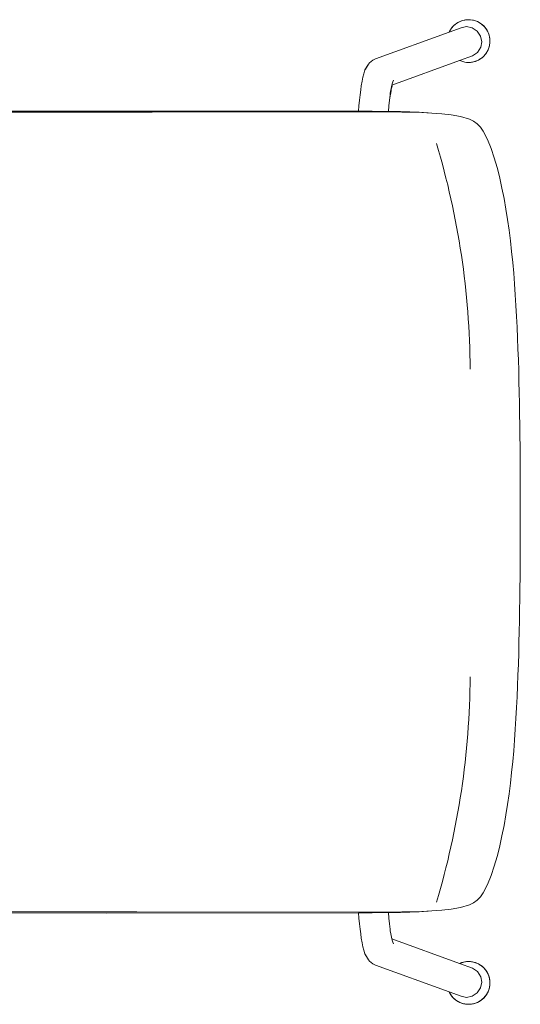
# Model space of a CAD drawing. Header units: millimetres. Extents: x 26475 to 167985, y -34926 to 83462.
# Tile 3 of 19: x 31495 to 31776, y -27856 to -27303. Entities that reach past the tile are written whole.
import ezdxf

# ---------------------------------------------------------------- set-up
doc = ezdxf.new("R2010")
doc.units = ezdxf.units.MM
doc.header["$LTSCALE"] = 400
doc.layers.get('0').update_dxf_attribs({"color": 250})
doc.layers.add('N_nábytek', color=7, linetype='Continuous', lineweight=13)

# ---------------------------------------------------------------- blocks, each defined once
blk = doc.blocks.new('zidle_jednacka')
for p, q in [((-18.34, -0.01), (-12.22, 0)), ((0, 0), (-12.22, 0)), ((0, 0), (6.11, -0.01)), ((-158.43, -5.54), (-152.41, -4.87)), ((-152.41, -4.87), (-146.37, -4.26)), ((-146.37, -4.26), (-140.32, -3.72)), ((-140.32, -3.72), (-134.26, -3.24)), ((-134.26, -3.24), (-128.19, -2.82)), ((-128.19, -2.82), (-122.11, -2.44)), ((-122.11, -2.44), (-116.03, -2.11)), ((-116.03, -2.11), (-109.94, -1.81)), ((-109.94, -1.81), (-103.84, -1.54)), ((-103.84, -1.54), (-97.74, -1.31)), ((-97.74, -1.31), (-91.64, -1.1)), ((-91.64, -1.1), (-85.54, -0.92)), ((-85.54, -0.92), (-79.43, -0.76)), ((-79.43, -0.76), (-73.33, -0.62)), ((-73.33, -0.62), (-67.22, -0.49)), ((-67.22, -0.49), (-61.11, -0.39)), ((-61.11, -0.39), (-55, -0.3)), ((-55, -0.3), (-48.89, -0.22)), ((-48.89, -0.22), (-42.78, -0.16)), ((-42.78, -0.16), (-36.67, -0.1)), ((-36.67, -0.1), (-30.56, -0.06)), ((-30.56, -0.06), (-24.45, -0.03)), ((-24.45, -0.03), (-18.34, -0.01)), ((6.11, -0.01), (12.22, -0.03)), ((12.22, -0.03), (18.33, -0.06)), ((18.33, -0.06), (24.45, -0.1)), ((24.45, -0.1), (30.56, -0.16)), ((30.56, -0.16), (36.67, -0.22)), ((36.67, -0.22), (42.78, -0.3)), ((42.78, -0.3), (48.89, -0.39)), ((48.89, -0.39), (55, -0.49)), ((55, -0.49), (61.1, -0.62)), ((61.1, -0.62), (67.21, -0.76)), ((67.21, -0.76), (73.31, -0.92)), ((73.31, -0.92), (79.42, -1.1)), ((79.42, -1.1), (85.52, -1.31)), ((85.52, -1.31), (91.62, -1.54)), ((91.62, -1.54), (97.71, -1.81)), ((97.71, -1.81), (103.8, -2.11)), ((103.8, -2.11), (109.89, -2.44)), ((109.89, -2.44), (115.97, -2.82)), ((115.97, -2.82), (122.04, -3.24)), ((122.04, -3.24), (128.1, -3.72)), ((128.1, -3.72), (134.15, -4.26)), ((134.15, -4.26), (140.19, -4.87)), ((140.19, -4.87), (146.21, -5.54)), ((-194.59, -11.75), (-188.16, -10.3)), ((-188.16, -10.3), (-182.28, -9.13)), ((-182.28, -9.13), (-176.36, -8.08)), ((-176.36, -8.08), (-170.41, -7.14)), ((-170.41, -7.14), (-164.43, -6.3)), ((-164.43, -6.3), (-158.43, -5.54)), ((146.21, -5.54), (152.21, -6.3)), ((152.21, -6.3), (158.19, -7.14)), ((158.19, -7.14), (164.14, -8.08)), ((164.14, -8.08), (170.06, -9.13)), ((170.06, -9.13), (175.94, -10.3)), ((175.94, -10.3), (182.36, -11.75)), ((-215.42, -18.38), (-210.33, -16.36)), ((-210.33, -16.36), (-205.1, -14.62)), ((-205.1, -14.62), (-199.78, -13.08)), ((-199.78, -13.08), (-194.59, -11.75)), ((182.36, -11.75), (187.56, -13.08)), ((187.56, -13.08), (192.88, -14.62)), ((192.88, -14.62), (198.11, -16.36)), ((198.11, -16.36), (203.2, -18.38)), ((-280.78, -22.52), (-280.06, -21.53)), ((-280.06, -21.53), (-279.22, -20.6)), ((-279.22, -20.6), (-278.3, -19.77)), ((-278.3, -19.77), (-277.31, -19.05)), ((-277.31, -19.05), (-276.25, -18.43)), ((-276.25, -18.43), (-275.16, -17.93)), ((-275.16, -17.93), (-274.04, -17.55)), ((-274.04, -17.55), (-272.92, -17.29)), ((-273.49, -22.29), (-270.37, -21.68)), ((-272.92, -17.29), (-271.82, -17.14)), ((-271.82, -17.14), (-270.74, -17.09)), ((-270.74, -17.09), (-269.66, -17.14)), ((-270.37, -21.68), (-267.24, -22.26)), ((-268.56, -17.29), (-269.66, -17.14)), ((-268.56, -17.29), (-267.44, -17.55)), ((-267.44, -17.55), (-266.32, -17.93)), ((-266.32, -17.93), (-265.23, -18.43)), ((-265.23, -18.43), (-264.17, -19.05)), ((-264.17, -19.05), (-263.18, -19.77)), ((-263.18, -19.77), (-262.25, -20.6)), ((-262.25, -20.6), (-261.42, -21.53)), ((-261.42, -21.53), (-260.7, -22.52)), ((-222.37, -22.44), (-220.21, -20.89)), ((-220.21, -20.89), (-215.42, -18.38)), ((203.2, -18.38), (207.98, -20.89)), ((207.98, -20.89), (210.14, -22.44)), ((248.47, -22.52), (249.2, -21.53)), ((249.2, -21.53), (250.03, -20.6)), ((250.03, -20.6), (250.95, -19.77)), ((250.95, -19.77), (251.95, -19.05)), ((251.95, -19.05), (253, -18.43)), ((253, -18.43), (254.1, -17.93)), ((254.1, -17.93), (255.21, -17.55)), ((255.02, -22.26), (258.14, -21.68)), ((255.21, -17.55), (256.33, -17.29)), ((256.33, -17.29), (257.44, -17.14)), ((257.44, -17.14), (258.52, -17.09)), ((258.14, -21.68), (261.27, -22.29)), ((258.52, -17.09), (259.59, -17.14)), ((259.59, -17.14), (260.7, -17.29)), ((260.7, -17.29), (261.82, -17.55)), ((261.82, -17.55), (262.93, -17.93)), ((262.93, -17.93), (264.03, -18.43)), ((264.03, -18.43), (265.08, -19.05)), ((265.08, -19.05), (266.08, -19.77)), ((266.08, -19.77), (267, -20.6)), ((267, -20.6), (267.83, -21.53)), ((267.83, -21.53), (268.56, -22.52)), ((-282.69, -28.01), (-282.54, -26.91)), ((-282.54, -26.91), (-282.28, -25.79)), ((-282.28, -25.79), (-281.9, -24.67)), ((-281.9, -24.67), (-281.4, -23.58)), ((-281.4, -23.58), (-280.78, -22.52)), ((-278.86, -30.16), (-278.26, -27.06)), ((-278.26, -27.06), (-276.37, -24.19)), ((-276.37, -24.19), (-273.49, -22.29)), ((-267.24, -22.26), (-264.36, -24.12)), ((-264.36, -24.12), (-262.47, -26.96)), ((-259.87, -34.13), (-262.47, -26.96)), ((-260.7, -22.52), (-260.08, -23.58)), ((-260.08, -23.58), (-259.58, -24.67)), ((-259.58, -24.67), (-259.2, -25.79)), ((-258.94, -26.91), (-259.2, -25.79)), ((-258.94, -26.91), (-258.79, -28.01)), ((-226.94, -28.61), (-225.78, -26.32)), ((-225.78, -26.32), (-224.25, -24.25)), ((-224.25, -24.25), (-222.37, -22.44)), ((210.14, -22.44), (212.03, -24.25)), ((212.03, -24.25), (213.56, -26.32)), ((213.56, -26.32), (214.72, -28.61)), ((246.56, -28.01), (246.72, -26.91)), ((246.72, -26.91), (246.98, -25.79)), ((246.98, -25.79), (247.36, -24.67)), ((247.36, -24.67), (247.86, -23.58)), ((250.25, -26.96), (247.64, -34.13)), ((247.86, -23.58), (248.47, -22.52)), ((250.25, -26.96), (252.14, -24.12)), ((252.14, -24.12), (255.02, -22.26)), ((261.27, -22.29), (264.15, -24.19)), ((264.15, -24.19), (266.04, -27.06)), ((266.04, -27.06), (266.63, -30.16)), ((268.56, -22.52), (269.18, -23.58)), ((269.18, -23.58), (269.67, -24.67)), ((269.67, -24.67), (270.05, -25.79)), ((270.05, -25.79), (270.32, -26.91)), ((270.32, -26.91), (270.47, -28.01)), ((-282.74, -29.09), (-282.69, -28.01)), ((-282.69, -30.17), (-282.74, -29.09)), ((-282.54, -31.27), (-282.69, -30.17)), ((-282.28, -32.39), (-282.54, -31.27)), ((-281.9, -33.51), (-282.28, -32.39)), ((-278.26, -33.26), (-278.86, -30.16)), ((-259.2, -32.39), (-259.58, -33.51)), ((-258.94, -31.27), (-259.2, -32.39)), ((-258.79, -30.17), (-258.94, -31.27)), ((-258.79, -28.01), (-258.74, -29.09)), ((-258.74, -29.09), (-258.79, -30.17)), ((-228.42, -33.58), (-226.94, -28.61)), ((214.72, -28.61), (216.2, -33.58)), ((246.52, -29.09), (246.56, -28.01)), ((246.56, -30.17), (246.52, -29.09)), ((246.72, -31.27), (246.56, -30.17)), ((246.98, -32.39), (246.72, -31.27)), ((247.36, -33.51), (246.98, -32.39)), ((266.63, -30.16), (266.04, -33.26)), ((270.05, -32.39), (269.67, -33.51)), ((270.32, -31.27), (270.05, -32.39)), ((270.47, -30.17), (270.32, -31.27)), ((270.47, -28.01), (270.52, -29.09)), ((270.52, -29.09), (270.47, -30.17)), ((-281.4, -34.6), (-281.9, -33.51)), ((-280.78, -35.66), (-281.4, -34.6)), ((-280.06, -36.65), (-280.78, -35.66)), ((-279.22, -37.58), (-280.06, -36.65)), ((-278.3, -38.41), (-279.22, -37.58)), ((-277.31, -39.13), (-278.3, -38.41)), ((-275.83, -39.94), (-278.26, -33.26)), ((-259.58, -33.51), (-259.87, -34.13)), ((-246.02, -72.2), (-259.87, -34.13)), ((-229.33, -38.82), (-228.42, -33.58)), ((216.2, -33.58), (217.1, -38.82)), ((247.64, -34.13), (233.8, -72.2)), ((247.64, -34.13), (247.36, -33.51)), ((266.04, -33.26), (263.61, -39.94)), ((266.08, -38.41), (265.08, -39.13)), ((267, -37.58), (266.08, -38.41)), ((267.83, -36.65), (267, -37.58)), ((268.56, -35.66), (267.83, -36.65)), ((269.18, -34.6), (268.56, -35.66)), ((269.67, -33.51), (269.18, -34.6)), ((-276.25, -39.75), (-277.31, -39.13)), ((-275.83, -39.94), (-276.25, -39.75)), ((-260.77, -81.38), (-275.83, -39.94)), ((-230.32, -49.71), (-229.92, -44.21)), ((-229.92, -44.21), (-229.33, -38.82)), ((217.1, -38.82), (217.7, -44.21)), ((217.7, -44.21), (218.1, -49.71)), ((263.61, -39.94), (248.54, -81.38)), ((264.03, -39.75), (263.61, -39.94)), ((265.08, -39.13), (264.03, -39.75)), ((-230.58, -55.29), (-230.32, -49.71)), ((-230.32, -49.71), (-230.48, -51.76)), ((218.1, -49.71), (218.36, -55.29)), ((218.1, -49.71), (218.26, -51.76)), ((-230.48, -51.76), (-230.78, -56.94)), ((-230.75, -60.93), (-230.58, -55.29)), ((218.56, -56.94), (218.26, -51.76)), ((218.36, -55.29), (218.53, -60.93)), ((-230.78, -56.94), (-230.99, -62.18)), ((218.76, -62.18), (218.56, -56.94)), ((-230.99, -62.18), (-231.12, -67.44)), ((-230.85, -66.59), (-230.75, -60.93)), ((218.53, -60.93), (218.63, -66.59)), ((218.9, -67.44), (218.76, -62.18)), ((-247.9, -71.63), (-248.82, -71.22)), ((-246.69, -72.03), (-247.9, -71.63)), ((-231.12, -67.44), (-231.21, -72.72)), ((-230.91, -72.27), (-230.85, -66.59)), ((218.63, -66.59), (218.69, -72.27)), ((218.99, -72.72), (218.9, -67.44)), ((235.68, -71.63), (234.46, -72.03)), ((236.59, -71.22), (235.68, -71.63)), ((-246.02, -72.2), (-246.69, -72.03)), ((-245.06, -72.44), (-246.02, -72.2)), ((-243.12, -72.83), (-245.06, -72.44)), ((-241.41, -73.11), (-243.26, -72.87)), ((-241.41, -73.11), (-243.12, -72.83)), ((-240.54, -73.23), (-241.41, -73.11)), ((-237.55, -73.56), (-240.54, -73.23)), ((-234.32, -73.85), (-237.55, -73.56)), ((-231.22, -74.07), (-234.32, -73.85)), ((-231.22, -74.07), (-231.26, -78.01)), ((-231.21, -72.72), (-231.22, -74.07)), ((-230.94, -77.96), (-230.91, -72.27)), ((218.69, -72.27), (218.71, -77.96)), ((219, -74.07), (218.99, -72.72)), ((222.09, -73.85), (219, -74.07)), ((219.04, -78.01), (219, -74.07)), ((225.32, -73.56), (222.09, -73.85)), ((228.32, -73.23), (225.32, -73.56)), ((229.19, -73.11), (228.32, -73.23)), ((230.9, -72.83), (229.19, -73.11)), ((231.03, -72.87), (229.19, -73.11)), ((232.84, -72.44), (230.9, -72.83)), ((232.84, -72.44), (233.8, -72.2)), ((234.46, -72.03), (233.8, -72.2)), ((-259.98, -82.88), (-260.77, -81.38)), ((-259.98, -82.88), (-258.49, -84.76)), ((-231.26, -78.01), (-231.29, -83.3)), ((-230.94, -77.96), (-230.73, -206.87)), ((218.71, -77.96), (218.51, -215.62)), ((219.06, -83.3), (219.04, -78.01)), ((247.76, -82.88), (246.27, -84.76)), ((247.76, -82.88), (248.54, -81.38)), ((-257.72, -85.28), (-258.49, -84.76)), ((-257.72, -85.28), (-254.91, -87.08)), ((-253.84, -87.56), (-254.91, -87.08)), ((-252.42, -88.03), (-253.84, -87.56)), ((-250.51, -88.51), (-252.42, -88.03)), ((-248.24, -88.97), (-250.51, -88.51)), ((-231.31, -90.93), (-231.29, -83.3)), ((219.07, -83.63), (219.06, -83.3)), ((219.07, -83.96), (219.07, -83.63)), ((219.07, -84.32), (219.07, -83.96)), ((219.09, -90.93), (219.07, -84.32)), ((238.29, -88.51), (236.02, -88.97)), ((240.19, -88.03), (238.29, -88.51)), ((241.61, -87.56), (240.19, -88.03)), ((242.69, -87.08), (241.61, -87.56)), ((245.49, -85.28), (242.69, -87.08)), ((246.27, -84.76), (245.49, -85.28)), ((-245.63, -89.4), (-248.24, -88.97)), ((-245.63, -89.4), (-243.26, -89.73)), ((-243.26, -89.73), (-240.54, -90.09)), ((-240.54, -90.09), (-237.55, -90.42)), ((-237.55, -90.42), (-234.32, -90.71)), ((-234.32, -90.71), (-231.31, -90.93)), ((-231.31, -90.93), (-231.45, -162.72)), ((219.09, -90.93), (222.09, -90.71)), ((219.27, -232.72), (219.09, -90.93)), ((222.09, -90.71), (225.32, -90.42)), ((225.32, -90.42), (228.32, -90.09)), ((228.32, -90.09), (231.03, -89.73)), ((233.41, -89.4), (231.03, -89.73)), ((236.02, -88.97), (233.41, -89.4)), ((-231.43, -311.47), (-231.45, -162.72)), ((-230.9, -372.68), (-230.73, -206.87)), ((218.68, -372.68), (218.51, -215.62)), ((219.13, -355.21), (219.27, -232.72))]:
    blk.add_line(p, q)
blk.add_lwpolyline([(-231.43, -311.47), (-231.45, -162.72), (-231.31, -90.93), (-234.32, -90.71), (-237.55, -90.42), (-240.54, -90.09), (-243.26, -89.73), (-245.63, -89.4), (-248.24, -88.97), (-250.51, -88.51), (-252.42, -88.03), (-254.5, -87.34), (-257.72, -85.28), (-258.49, -84.76), (-259.98, -82.88), (-260.77, -81.38), (-275.81, -40.01), (-277.84, -38.82), (-279.69, -37.16), (-281.14, -35.16), (-282.14, -32.97), (-282.66, -30.74), (-282.76, -28.54), (-282.46, -26.33), (-281.7, -24.1), (-280.47, -21.99), (-278.81, -20.14), (-276.81, -18.69), (-274.62, -17.69), (-272.39, -17.16), (-270.19, -17.07), (-267.98, -17.37), (-265.74, -18.13), (-263.63, -19.36), (-261.79, -21.02), (-260.34, -23.02), (-259.34, -25.21), (-258.81, -27.44), (-258.71, -29.64), (-258.79, -30.17), (-258.79, -30.17), (-258.74, -29.09), (-258.79, -28.01), (-258.94, -26.91), (-259.2, -25.79), (-259.58, -24.67), (-260.08, -23.58), (-260.7, -22.52), (-261.42, -21.53), (-262.25, -20.6), (-263.18, -19.77), (-264.17, -19.05), (-265.23, -18.43), (-266.32, -17.93), (-267.44, -17.55), (-268.56, -17.29), (-269.66, -17.14), (-270.74, -17.09), (-271.82, -17.14), (-272.92, -17.29), (-274.04, -17.55), (-275.16, -17.93), (-276.25, -18.43), (-277.31, -19.05), (-278.3, -19.77), (-279.22, -20.6), (-280.06, -21.53), (-280.78, -22.52), (-281.4, -23.58), (-281.9, -24.67), (-282.28, -25.79), (-282.54, -26.91), (-282.69, -28.01), (-282.74, -29.09), (-282.69, -30.17), (-282.54, -31.27), (-282.28, -32.39), (-281.9, -33.51), (-281.4, -34.6), (-280.78, -35.66), (-280.06, -36.65), (-279.22, -37.58), (-278.3, -38.41), (-277.31, -39.13), (-276.25, -39.75), (-275.83, -39.94), (-260.77, -81.38), (-259.98, -82.88), (-258.49, -84.76), (-257.72, -85.28), (-254.91, -87.08), (-253.84, -87.56), (-252.42, -88.03), (-250.51, -88.51), (-248.24, -88.97), (-245.63, -89.4), (-243.26, -89.73), (-240.54, -90.09), (-237.55, -90.42), (-234.32, -90.71), (-231.31, -90.93), (-231.29, -83.3), (-231.26, -78.01), (-231.22, -74.07), (-234.32, -73.85), (-237.55, -73.56), (-241, -72.94), (-241.29, -72.88), (-245.06, -72.44), (-245.49, -72.09), (-246.02, -72.2), (-247.43, -71.84), (-247.9, -71.63), (-246.69, -71.99), (-246.02, -72.2), (-245.49, -72.09), (-243.12, -72.83), (-241.29, -72.88), (-240.54, -73.23), (-237.55, -73.56), (-234.32, -73.85), (-231.22, -74.07), (-231.21, -72.72), (-231.12, -67.44), (-230.99, -62.18), (-230.78, -56.94), (-230.48, -51.76), (-230.32, -49.71), (-229.92, -44.21), (-229.33, -38.82), (-228.42, -33.58), (-226.94, -28.61), (-225.78, -26.32), (-224.25, -24.25), (-222.37, -22.44), (-220.21, -20.89), (-215.42, -18.38), (-210.33, -16.36), (-205.1, -14.62), (-199.78, -13.08), (-194.59, -11.75), (-188.16, -10.3), (-182.28, -9.13), (-176.36, -8.08), (-170.41, -7.14), (-164.43, -6.3), (-158.43, -5.54), (-152.41, -4.87), (-146.37, -4.26), (-140.32, -3.72), (-134.26, -3.24), (-128.19, -2.82), (-122.11, -2.44), (-116.03, -2.11), (-109.94, -1.81), (-103.84, -1.54), (-97.74, -1.31), (-91.64, -1.1), (-85.54, -0.92), (-79.43, -0.76), (-73.33, -0.62), (-67.22, -0.49), (-61.11, -0.39), (-55, -0.3), (-48.89, -0.22), (-42.78, -0.16), (-36.67, -0.1), (-30.56, -0.06), (-24.45, -0.03), (-18.34, -0.01), (-12.22, 0), (0, 0), (6.11, -0.01), (12.22, -0.03), (18.33, -0.06), (24.45, -0.1), (30.56, -0.16), (36.67, -0.22), (42.78, -0.3), (48.89, -0.39), (55, -0.49), (61.1, -0.62), (67.21, -0.76), (73.31, -0.92), (79.42, -1.1), (85.52, -1.31), (91.62, -1.54), (97.71, -1.81), (103.8, -2.11), (109.89, -2.44), (115.97, -2.82), (122.04, -3.24), (128.1, -3.72), (134.15, -4.26), (140.19, -4.87), (146.21, -5.54), (152.21, -6.3), (158.19, -7.14), (164.14, -8.08), (170.06, -9.13), (175.94, -10.3), (182.36, -11.75), (187.56, -13.08), (192.88, -14.62), (198.11, -16.36), (203.2, -18.38), (207.98, -20.89), (210.14, -22.44), (212.03, -24.25), (213.56, -26.32), (214.72, -28.61), (216.2, -33.58), (217.1, -38.82), (217.7, -44.21), (218.1, -49.71), (218.26, -51.76), (218.56, -56.94), (218.76, -62.18), (218.9, -67.44), (218.99, -72.72), (219, -74.07), (222.09, -73.85), (225.32, -73.56), (228.32, -73.23), (229.19, -73.11), (230.9, -72.83), (232.84, -72.44), (233.8, -72.2), (247.61, -34.23), (246.8, -31.85), (246.49, -29.64), (246.59, -27.44), (247.12, -25.21), (248.11, -23.02), (249.57, -21.02), (251.41, -19.36), (253.52, -18.13), (255.75, -17.37), (257.97, -17.07), (260.16, -17.16), (262.4, -17.69), (264.59, -18.69), (266.58, -20.14), (268.25, -21.99), (269.48, -24.1), (270.24, -26.33), (270.54, -28.54), (270.44, -30.74), (269.92, -32.97), (268.92, -35.16), (267.46, -37.16), (265.62, -38.82), (263.59, -40.01), (248.54, -81.38), (247.76, -82.88), (246.27, -84.76), (245.49, -85.28), (242.27, -87.34), (240.19, -88.03), (238.29, -88.51), (236.02, -88.97), (233.41, -89.4), (231.03, -89.73), (228.32, -90.09), (225.32, -90.42), (222.09, -90.71), (219.09, -90.93), (219.27, -232.72), (219.13, -355.21)])
for points in [[(246.49, -28.54), (246.59, -30.74), (247.12, -32.97), (247.64, -34.13), (250.25, -26.96), (252.14, -24.12), (255.02, -22.26), (258.14, -21.68), (261.27, -22.29), (264.15, -24.19), (266.04, -27.06), (266.63, -30.16), (266.04, -33.26), (263.61, -39.94), (264.59, -39.49), (266.58, -38.04), (268.25, -36.19), (269.48, -34.08), (270.24, -31.85), (270.54, -29.64), (270.44, -27.44), (269.92, -25.21), (268.92, -23.02), (267.46, -21.02), (265.62, -19.36), (263.51, -18.13), (261.28, -17.37), (259.06, -17.07), (256.87, -17.16), (254.63, -17.69), (252.44, -18.69), (250.45, -20.14), (248.79, -21.99), (247.55, -24.1), (246.8, -26.33), (246.49, -28.54)], [(-259.87, -34.13), (-259.83, -34.23), (-259.58, -33.51), (-259.87, -34.13)], [(218.69, -72.27), (218.71, -77.96), (219.06, -83.3), (219.04, -78.01), (218.69, -72.27)], [(219.07, -83.59), (219.07, -83.68), (219.07, -84.32), (219.07, -83.59)]]:
    blk.add_lwpolyline(points, close=True)
for centre, start, end in [((-84.08, -477.67), 90.304, 106.6913), ((84.08, -477.67), 73.3087, 89.696)]:
    blk.add_arc(centre, 449.47, start, end)
blk = doc.blocks.new('A$C4F95760A')
at = {"rotation": 270}
blk.add_blockref('zidle_jednacka', (562.86, 361.89), dxfattribs=at)

msp = doc.modelspace()

# ---------------------------------------------------------------- block references
at = {"layer": 'N_nábytek'}
msp.add_blockref('A$C4F95760A', (31213.32, -27947.7), dxfattribs=at)

doc.saveas('drawing.dxf')
